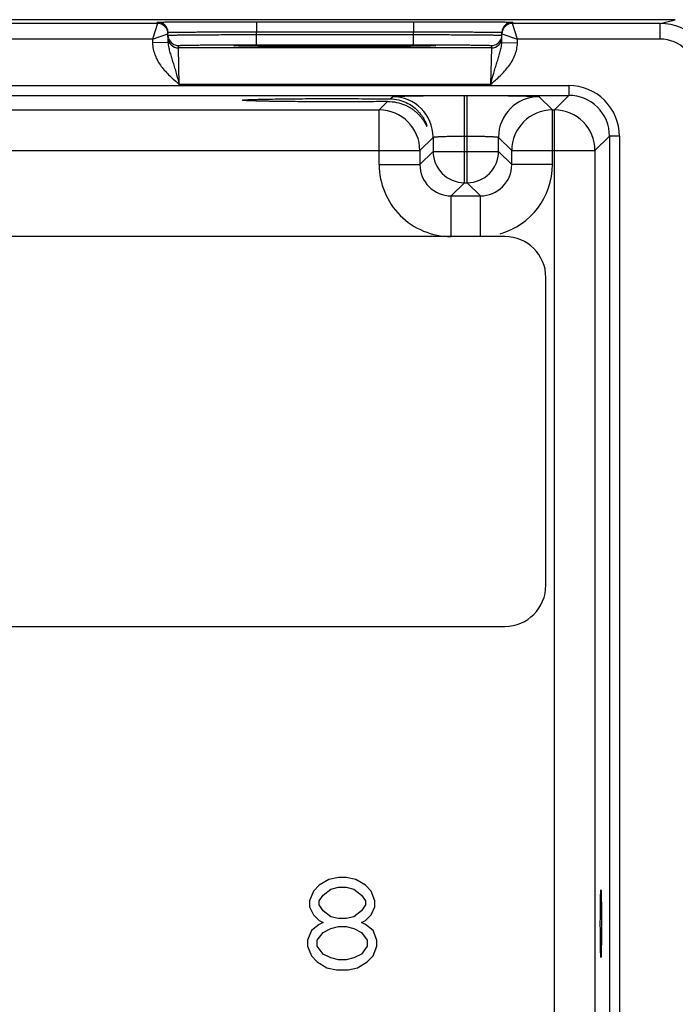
# Model space of a CAD drawing. Header units: inches. Extents: x 0 to 34, y 0 to 22.
# Tile 40 of 42: x 28 to 30.6, y 11.3 to 15.1. Entities that reach past the tile are written whole.
import ezdxf

# ---------------------------------------------------------------- set-up
doc = ezdxf.new("R2010")
doc.units = ezdxf.units.IN
doc.header["$LTSCALE"] = 1.87
doc.header["$MEASUREMENT"] = 0
doc.layers.get('0').update_dxf_attribs({"linetype": 'CONTINUOUS'})
doc.layers.add('02___PRT_ALL_AXES', color=7, linetype='CONTINUOUS')

msp = doc.modelspace()

# ---------------------------------------------------------------- linework, layer by layer
at = {"color": 7, "linetype": 'CONTINUOUS'}
for p, q in [((30.5501, 15.0723), (12.9044, 15.0723)), ((28.5633, 15.0578), (27.8148, 15.0578)), ((28.5633, 15.0578), (28.5437, 14.9978)), ((28.5633, 15.0578), (28.5632, 15.0628)), ((28.9432, 15.0645), (29.545, 15.0645)), ((28.9432, 15.0645), (28.9432, 15.0252)), ((29.545, 15.0645), (29.545, 15.0252)), ((29.9249, 15.0628), (29.9248, 15.0578)), ((30.4921, 15.0578), (29.9248, 15.0578)), ((29.9444, 14.9978), (29.9248, 15.0578)), ((30.4921, 15.0578), (30.5501, 15.0723)), ((30.4921, 14.9978), (30.4921, 15.0578)), ((28.5437, 14.9978), (28.6033, 15.0185)), ((28.6039, 14.9845), (28.6032, 15.0235)), ((28.9432, 15.0252), (29.545, 15.0252)), ((28.9433, 15.0152), (28.9432, 15.0252)), ((28.9433, 15.0152), (29.5448, 15.0152)), ((28.9433, 14.9759), (28.9433, 15.0152)), ((29.5448, 15.0152), (29.545, 15.0252)), ((29.5448, 14.9759), (29.5448, 15.0152)), ((29.8842, 14.9845), (29.8849, 15.0235)), ((29.8848, 15.0185), (29.9444, 14.9978)), ((28.5437, 14.9978), (27.8344, 14.9978)), ((28.5437, 14.9978), (28.5439, 14.9834)), ((28.6039, 14.9845), (28.5439, 14.9834)), ((28.6436, 14.9639), (28.6434, 14.9733)), ((28.8856, 14.9709), (28.8628, 14.9716)), ((28.865, 14.9715), (28.8635, 14.9716)), ((28.8669, 14.9715), (28.865, 14.9715)), ((28.869, 14.9714), (28.8669, 14.9715)), ((28.8728, 14.9713), (28.869, 14.9714)), ((28.8758, 14.9712), (28.8728, 14.9713)), ((28.8849, 14.971), (28.8758, 14.9712)), ((28.8989, 14.9707), (28.8849, 14.971)), ((28.9203, 14.9704), (28.8989, 14.9707)), ((28.9482, 14.97), (28.9203, 14.9704)), ((28.9433, 14.9759), (29.5448, 14.9759)), ((28.9779, 14.9698), (28.9482, 14.97)), ((29.0134, 14.9695), (28.9779, 14.9698)), ((29.0552, 14.9693), (29.0134, 14.9695)), ((29.1035, 14.9691), (29.0552, 14.9693)), ((29.1579, 14.9689), (29.1035, 14.9691)), ((29.2083, 14.9689), (29.1579, 14.9689)), ((29.2654, 14.9688), (29.2083, 14.9689)), ((29.3246, 14.9689), (29.2654, 14.9688)), ((29.377, 14.969), (29.3246, 14.9689)), ((29.4228, 14.9692), (29.377, 14.969)), ((29.4628, 14.9694), (29.4228, 14.9692)), ((29.5032, 14.9697), (29.4628, 14.9694)), ((29.5349, 14.97), (29.5032, 14.9697)), ((29.5634, 14.9703), (29.5349, 14.97)), ((29.5856, 14.9706), (29.5634, 14.9703)), ((29.6005, 14.9709), (29.5856, 14.9706)), ((29.6103, 14.9711), (29.6005, 14.9709)), ((29.6254, 14.9716), (29.6026, 14.9709)), ((29.6165, 14.9713), (29.6103, 14.9711)), ((29.6203, 14.9714), (29.6165, 14.9713)), ((29.6224, 14.9715), (29.6203, 14.9714)), ((29.6241, 14.9716), (29.6224, 14.9715)), ((29.6254, 14.9717), (29.6241, 14.9716)), ((29.8447, 14.9733), (29.8445, 14.9639)), ((29.8842, 14.9845), (29.9442, 14.9834)), ((29.9442, 14.9834), (29.9444, 14.9978)), ((30.4921, 14.9978), (29.9444, 14.9978)), ((29.8445, 14.9639), (28.6436, 14.9639)), ((28.6467, 14.8239), (28.6436, 14.9639)), ((29.8445, 14.9639), (29.8414, 14.8239)), ((13.441, 14.8196), (30.1415, 14.8196)), ((29.8414, 14.8239), (28.6467, 14.8239)), ((30.1415, 14.8196), (30.1415, 14.7816)), ((13.441, 14.7816), (30.1415, 14.7816)), ((29.4561, 14.7682), (29.4646, 14.7767)), ((29.7405, 14.7814), (29.7516, 14.7814)), ((29.7405, 14.4467), (29.7405, 14.7814)), ((29.7516, 14.4467), (29.7516, 14.7814)), ((30.0276, 14.7767), (30.0783, 14.726)), ((30.1415, 14.7816), (30.0859, 14.726)), ((29.4138, 14.726), (29.446, 14.7582)), ((27.9683, 14.726), (29.4138, 14.726)), ((29.4138, 14.516), (29.4138, 14.726)), ((30.0783, 14.726), (30.0859, 14.726)), ((30.0783, 14.516), (30.0783, 14.726)), ((30.0859, 8.4805), (30.0859, 14.726)), ((29.7405, 14.6255), (29.7516, 14.6255)), ((30.2975, 14.6256), (30.2418, 14.57)), ((30.3355, 14.6256), (30.2975, 14.6256)), ((30.2975, 14.6256), (30.2975, 8.5809)), ((30.3355, 14.6256), (30.3355, 8.5809)), ((29.6205, 14.6207), (29.5698, 14.57)), ((29.6205, 14.6207), (29.6205, 14.5667)), ((29.8716, 14.6207), (29.9224, 14.57)), ((29.8716, 14.5667), (29.8716, 14.6207)), ((27.8124, 14.57), (29.5698, 14.57)), ((29.5698, 14.57), (29.5698, 14.516)), ((29.6205, 14.5667), (29.5698, 14.516)), ((29.6205, 14.5667), (29.8716, 14.5667)), ((29.8716, 14.5667), (29.9224, 14.516)), ((29.9224, 14.57), (30.2418, 14.57)), ((29.9224, 14.516), (29.9224, 14.57)), ((30.2418, 14.57), (30.2418, 8.6365)), ((29.4138, 14.516), (29.5698, 14.516)), ((30.0783, 14.516), (29.9224, 14.516)), ((29.7405, 14.4467), (29.6898, 14.396)), ((29.7405, 14.4467), (29.7516, 14.4467)), ((29.7516, 14.4467), (29.8024, 14.396)), ((29.6898, 14.396), (29.8024, 14.396)), ((29.6898, 14.24), (29.6898, 14.396)), ((29.8024, 14.24), (29.8024, 14.396)), ((29.8958, 14.24), (13.6753, 14.24)), ((30.0532, 12.9014), (30.0532, 14.0825)), ((13.6753, 12.7439), (29.8958, 12.7439)), ((29.2204, 11.7729), (29.1835, 11.7503)), ((29.2573, 11.7804), (29.2204, 11.7729)), ((29.2868, 11.7804), (29.2573, 11.7804)), ((29.3237, 11.7729), (29.2868, 11.7804)), ((29.3606, 11.7503), (29.3237, 11.7729)), ((29.1613, 11.7277), (29.1466, 11.69)), ((29.1835, 11.7503), (29.1613, 11.7277)), ((29.1982, 11.7126), (29.2278, 11.7352)), ((29.2278, 11.7352), (29.2573, 11.7427)), ((29.2573, 11.7427), (29.2868, 11.7427)), ((29.2868, 11.7427), (29.3163, 11.7352)), ((29.3163, 11.7352), (29.3459, 11.7126)), ((29.3828, 11.7277), (29.3606, 11.7503)), ((29.3975, 11.69), (29.3828, 11.7277)), ((29.1466, 11.69), (29.1466, 11.6673)), ((29.1835, 11.69), (29.1982, 11.7126)), ((29.1835, 11.6749), (29.1835, 11.69)), ((29.3459, 11.7126), (29.3606, 11.69)), ((29.3606, 11.69), (29.3606, 11.6749)), ((29.3975, 11.6673), (29.3975, 11.69)), ((29.1466, 11.6673), (29.1613, 11.6372)), ((29.1982, 11.6523), (29.1835, 11.6749)), ((29.2278, 11.6296), (29.1982, 11.6523)), ((29.3459, 11.6523), (29.3163, 11.6296)), ((29.3606, 11.6749), (29.3459, 11.6523)), ((29.3828, 11.6372), (29.3975, 11.6673)), ((29.1613, 11.6372), (29.1835, 11.6146)), ((29.1835, 11.6146), (29.1982, 11.607)), ((29.1982, 11.607), (29.1835, 11.5995)), ((29.2573, 11.6221), (29.2278, 11.6296)), ((29.2868, 11.6221), (29.2573, 11.6221)), ((29.3163, 11.6296), (29.2868, 11.6221)), ((29.3459, 11.607), (29.3606, 11.6146)), ((29.3606, 11.5995), (29.3459, 11.607)), ((29.3606, 11.6146), (29.3828, 11.6372)), ((29.1539, 11.5769), (29.1392, 11.5392)), ((29.1835, 11.5995), (29.1539, 11.5769)), ((29.1761, 11.5392), (29.1982, 11.5693)), ((29.1982, 11.5693), (29.2278, 11.5844)), ((29.2278, 11.5844), (29.2573, 11.5919)), ((29.2573, 11.5919), (29.2868, 11.5919)), ((29.2868, 11.5919), (29.3163, 11.5844)), ((29.3163, 11.5844), (29.3459, 11.5693)), ((29.3459, 11.5693), (29.368, 11.5392)), ((29.3902, 11.5769), (29.3606, 11.5995)), ((29.4049, 11.5392), (29.3902, 11.5769)), ((29.1392, 11.5392), (29.1392, 11.5166)), ((29.1761, 11.5166), (29.1761, 11.5392)), ((29.368, 11.5392), (29.368, 11.5166)), ((29.4049, 11.5166), (29.4049, 11.5392)), ((29.1392, 11.5166), (29.1539, 11.4789)), ((29.1982, 11.4864), (29.1761, 11.5166)), ((29.368, 11.5166), (29.3459, 11.4864)), ((29.3902, 11.4789), (29.4049, 11.5166)), ((29.1539, 11.4789), (29.1761, 11.4562)), ((29.1761, 11.4562), (29.213, 11.4336)), ((29.2278, 11.4713), (29.1982, 11.4864)), ((29.2573, 11.4638), (29.2278, 11.4713)), ((29.2868, 11.4638), (29.2573, 11.4638)), ((29.3163, 11.4713), (29.2868, 11.4638)), ((29.3459, 11.4864), (29.3163, 11.4713)), ((29.3311, 11.4336), (29.368, 11.4562)), ((29.368, 11.4562), (29.3902, 11.4789)), ((29.213, 11.4336), (29.2499, 11.4261)), ((29.2499, 11.4261), (29.2942, 11.4261)), ((29.2942, 11.4261), (29.3311, 11.4336))]:
    msp.add_line(p, q, dxfattribs=at)
for points in [[(28.8635, 14.9716), (28.8624, 14.9717), (28.8619, 14.9717), (28.8615, 14.9717), (28.8613, 14.9718), (28.8611, 14.9718)], [(29.6271, 14.9718), (29.627, 14.9718), (29.6268, 14.9718), (29.6264, 14.9717), (29.626, 14.9717), (29.6254, 14.9717)]]:
    msp.add_lwpolyline(points, dxfattribs=at)
for centre, radius, start, end in [((28.5632, 15.0228), 0.04, 1.0003, 90.0003), ((28.5633, 15.0178), 0.04, 1.0003, 90.0003), ((29.9248, 15.0178), 0.04, 89.9997, 178.9997), ((29.9249, 15.0228), 0.04, 89.9997, 178.9997), ((30.4921, 14.8578), 0.2, 0.0028, 90.0014), ((28.5633, 15.0178), 0.0401, 1.0074, 8.1804), ((28.6436, 15.0133), 0.0402, 181.0528, 198.7479), ((28.6436, 15.0039), 0.04, 180.9999, 270.0003), ((29.8445, 15.0039), 0.04, 269.9997, 359.0001), ((29.8445, 15.0133), 0.0402, 341.2521, 358.9472), ((29.9248, 15.0178), 0.0401, 171.8201, 178.9927), ((28.6434, 15.0133), 0.04, 198.8014, 270.0007), ((29.8447, 15.0133), 0.04, 269.9993, 341.1986), ((30.4921, 14.8578), 0.14, 0.0037, 90.0054), ((30.1415, 14.6257), 0.194, 359.9966, 90.0034), ((29.4645, 14.6207), 0.156, 0.0209, 89.9791), ((30.0276, 14.6207), 0.156, 90.0209, 179.9791), ((30.1415, 14.6257), 0.1559, 359.9901, 90.01), ((29.4138, 14.57), 0.156, 0.0209, 89.9791), ((30.0784, 14.57), 0.156, 90.0209, 179.9791), ((30.0858, 14.57), 0.156, 0.0209, 89.9791), ((29.7405, 14.5667), 0.12, 180.021, 269.979), ((29.7516, 14.5667), 0.12, 270.021, 359.979), ((29.6897, 14.5159), 0.2759, 179.9966, 270.0034), ((29.6897, 14.5159), 0.1199, 179.9646, 270.0355), ((29.8025, 14.5159), 0.1199, 269.9646, 0.0355), ((29.8024, 14.5159), 0.2759, 285.8296, 0.0039), ((29.8958, 14.0825), 0.1575, 0, 90), ((29.8958, 12.9014), 0.1575, 270, 360)]:
    msp.add_arc(centre, radius, start, end, dxfattribs=at)
for points, knots in [([(28.5632, 15.0628), (28.5632, 15.0628), (28.5633, 15.0628), (28.5634, 15.0628), (28.5635, 15.0629), (28.5638, 15.0629), (28.5643, 15.0629), (28.5651, 15.063), (28.5662, 15.063), (28.5674, 15.063), (28.5689, 15.0631), (28.5713, 15.0631), (28.5749, 15.0632), (28.5799, 15.0633), (28.5857, 15.0634), (28.5924, 15.0634), (28.6, 15.0635), (28.6117, 15.0636), (28.6283, 15.0637), (28.6504, 15.0639), (28.6753, 15.064), (28.7029, 15.0641), (28.7327, 15.0642), (28.7646, 15.0643), (28.7982, 15.0643), (28.8332, 15.0644), (28.8817, 15.0644), (28.9184, 15.0645), (28.9432, 15.0645)], [0, 0, 0, 0, 0.000092, 0.000323, 0.000702, 0.001231, 0.002737, 0.004843, 0.007547, 0.010849, 0.014746, 0.019237, 0.029987, 0.043073, 0.058463, 0.076123, 0.096008, 0.118071, 0.168514, 0.226966, 0.292866, 0.365578, 0.444402, 0.528578, 0.617296, 0.7097, 0.8049, 1, 1, 1, 1]), ([(29.545, 15.0645), (29.5697, 15.0645), (29.6064, 15.0644), (29.6549, 15.0644), (29.6899, 15.0643), (29.7235, 15.0643), (29.7554, 15.0642), (29.7852, 15.0641), (29.8128, 15.064), (29.8377, 15.0639), (29.8599, 15.0637), (29.8764, 15.0636), (29.8881, 15.0635), (29.8957, 15.0634), (29.9024, 15.0634), (29.9082, 15.0633), (29.9132, 15.0632), (29.9168, 15.0631), (29.9192, 15.0631), (29.9207, 15.063), (29.9219, 15.063), (29.923, 15.063), (29.9238, 15.0629), (29.9243, 15.0629), (29.9246, 15.0629), (29.9247, 15.0628), (29.9248, 15.0628), (29.9249, 15.0628), (29.9249, 15.0628)], [0, 0, 0, 0, 0.1951, 0.2903, 0.382704, 0.471422, 0.555598, 0.634422, 0.707134, 0.773034, 0.831486, 0.881929, 0.903992, 0.923877, 0.941537, 0.956927, 0.970014, 0.980763, 0.985254, 0.989151, 0.992453, 0.995157, 0.997263, 0.998769, 0.999298, 0.999677, 0.999908, 1, 1, 1, 1]), ([(28.6032, 15.0235), (28.6032, 15.0235), (28.6034, 15.0236), (28.6037, 15.0236), (28.6042, 15.0237), (28.6049, 15.0237), (28.6059, 15.0238), (28.607, 15.0238), (28.6083, 15.0239), (28.6105, 15.024), (28.6137, 15.0241), (28.6181, 15.0242), (28.6233, 15.0243), (28.6293, 15.0244), (28.6361, 15.0244), (28.6466, 15.0246), (28.6614, 15.0247), (28.6812, 15.0248), (28.7035, 15.025), (28.7282, 15.0251), (28.7549, 15.0252), (28.7834, 15.0252), (28.8243, 15.0253), (28.8777, 15.0253), (28.921, 15.0252), (28.9432, 15.0252)], [0, 0, 0, 0, 0.000343, 0.001258, 0.002769, 0.004877, 0.007583, 0.010885, 0.014783, 0.019274, 0.030023, 0.043108, 0.058497, 0.076155, 0.096038, 0.118099, 0.168538, 0.226986, 0.292883, 0.365592, 0.444414, 0.528588, 0.617304, 0.804905, 1, 1, 1, 1]), ([(28.6034, 15.0126), (28.6034, 15.0126), (28.6036, 15.0127), (28.6039, 15.0127), (28.6044, 15.0127), (28.6051, 15.0128), (28.606, 15.0128), (28.6072, 15.0129), (28.6085, 15.0129), (28.6107, 15.013), (28.6139, 15.0131), (28.6183, 15.0132), (28.6235, 15.0133), (28.6295, 15.0134), (28.6363, 15.0135), (28.6467, 15.0136), (28.6616, 15.0138), (28.6814, 15.014), (28.7037, 15.0142), (28.7284, 15.0143), (28.7551, 15.0145), (28.7836, 15.0147), (28.8244, 15.0149), (28.8779, 15.0151), (28.9212, 15.0152), (28.9433, 15.0152)], [0, 0, 0, 0, 0.00033, 0.001241, 0.002749, 0.004856, 0.007562, 0.010864, 0.014762, 0.019252, 0.030002, 0.043087, 0.058478, 0.076136, 0.09602, 0.118081, 0.168521, 0.226971, 0.292867, 0.365577, 0.444399, 0.528574, 0.617291, 0.804896, 1, 1, 1, 1]), ([(29.5448, 15.0152), (29.5669, 15.0152), (29.6103, 15.0151), (29.6637, 15.0149), (29.7045, 15.0147), (29.733, 15.0145), (29.7598, 15.0143), (29.7844, 15.0142), (29.8067, 15.014), (29.8265, 15.0138), (29.8414, 15.0136), (29.8518, 15.0135), (29.8586, 15.0134), (29.8646, 15.0133), (29.8698, 15.0132), (29.8743, 15.0131), (29.8775, 15.013), (29.8796, 15.0129), (29.881, 15.0129), (29.8821, 15.0128), (29.883, 15.0128), (29.8837, 15.0127), (29.8842, 15.0127), (29.8845, 15.0127), (29.8847, 15.0126), (29.8847, 15.0126)], [0, 0, 0, 0, 0.195104, 0.382709, 0.471426, 0.555601, 0.634423, 0.707132, 0.773029, 0.831478, 0.881918, 0.90398, 0.923864, 0.941522, 0.956912, 0.969998, 0.980748, 0.985238, 0.989136, 0.992438, 0.995144, 0.997251, 0.998759, 0.99967, 1, 1, 1, 1]), ([(29.545, 15.0252), (29.5671, 15.0252), (29.6104, 15.0253), (29.6639, 15.0253), (29.7047, 15.0252), (29.7332, 15.0252), (29.7599, 15.0251), (29.7846, 15.025), (29.8069, 15.0248), (29.8267, 15.0247), (29.8416, 15.0246), (29.852, 15.0244), (29.8588, 15.0244), (29.8648, 15.0243), (29.87, 15.0242), (29.8744, 15.0241), (29.8777, 15.024), (29.8798, 15.0239), (29.8811, 15.0238), (29.8823, 15.0238), (29.8832, 15.0237), (29.8839, 15.0237), (29.8844, 15.0236), (29.8847, 15.0236), (29.8849, 15.0235), (29.8849, 15.0235)], [0, 0, 0, 0, 0.195095, 0.382696, 0.471411, 0.555586, 0.634408, 0.707117, 0.773013, 0.831462, 0.881901, 0.903962, 0.923845, 0.941503, 0.956892, 0.969977, 0.980726, 0.985217, 0.989114, 0.992417, 0.995123, 0.997231, 0.998742, 0.999657, 1, 1, 1, 1]), ([(28.5439, 14.9834), (28.5441, 14.9753), (28.546, 14.959), (28.5531, 14.9355), (28.5638, 14.9133), (28.5818, 14.886), (28.6097, 14.8559), (28.6344, 14.8346), (28.6467, 14.8239)], [0, 0, 0, 0, 0.124949, 0.24993, 0.374943, 0.499986, 0.749894, 1, 1, 1, 1]), ([(28.6039, 14.9845), (28.604, 14.9778), (28.6058, 14.9646), (28.6108, 14.9455), (28.6167, 14.9265), (28.6228, 14.9071), (28.6289, 14.8872), (28.637, 14.8594), (28.6428, 14.8382), (28.6467, 14.8239)], [0, 0, 0, 0, 0.120104, 0.238267, 0.357051, 0.478567, 0.603962, 0.733306, 1, 1, 1, 1]), ([(28.6434, 14.9733), (28.6434, 14.9733), (28.6436, 14.9734), (28.6438, 14.9734), (28.6443, 14.9735), (28.6449, 14.9736), (28.6457, 14.9736), (28.6472, 14.9737), (28.6494, 14.9738), (28.6526, 14.9739), (28.6565, 14.9741), (28.6612, 14.9742), (28.6664, 14.9743), (28.6724, 14.9744), (28.6816, 14.9746), (28.6947, 14.9748), (28.7122, 14.975), (28.7319, 14.9752), (28.7536, 14.9753), (28.7772, 14.9755), (28.8024, 14.9756), (28.8384, 14.9758), (28.8856, 14.9759), (28.9238, 14.9759), (28.9433, 14.9759)], [0, 0, 0, 0, 0.000367, 0.001291, 0.002806, 0.004918, 0.007626, 0.010931, 0.019321, 0.030071, 0.043156, 0.058545, 0.076201, 0.096083, 0.118142, 0.168576, 0.22702, 0.292911, 0.365614, 0.444431, 0.5286, 0.617312, 0.804907, 1, 1, 1, 1]), ([(28.8566, 14.9722), (28.8566, 14.9723), (28.8567, 14.9723), (28.857, 14.9724), (28.8575, 14.9725), (28.8582, 14.9725), (28.8591, 14.9726), (28.8606, 14.9727), (28.8619, 14.9728), (28.8628, 14.9728)], [0, 0, 0, 0, 0.019717, 0.067873, 0.146432, 0.255698, 0.395739, 0.56652, 1, 1, 1, 1]), ([(28.8628, 14.9716), (28.8619, 14.9717), (28.8606, 14.9717), (28.8591, 14.9718), (28.8582, 14.9719), (28.8575, 14.972), (28.857, 14.9721), (28.8567, 14.9721), (28.8566, 14.9722), (28.8566, 14.9722)], [0, 0, 0, 0, 0.433476, 0.604256, 0.744298, 0.853565, 0.932125, 0.980282, 1, 1, 1, 1]), ([(28.8628, 14.9728), (28.8686, 14.9731), (28.8841, 14.9735), (28.9125, 14.974), (28.9509, 14.9745), (28.9981, 14.9749), (29.0528, 14.9752), (29.1356, 14.9755), (29.2441, 14.9757), (29.3525, 14.9755), (29.4353, 14.9752), (29.49, 14.9749), (29.5372, 14.9745), (29.5756, 14.974), (29.604, 14.9735), (29.6195, 14.9731), (29.6254, 14.9728)], [0, 0, 0, 0, 0.0232, 0.0608, 0.111657, 0.174242, 0.246665, 0.326737, 0.500006, 0.673274, 0.753345, 0.825766, 0.88835, 0.939205, 0.976802, 1, 1, 1, 1]), ([(29.6026, 14.9709), (29.5832, 14.9705), (29.5357, 14.9699), (29.4538, 14.9693), (29.3538, 14.9689), (29.2442, 14.9688), (29.1346, 14.9689), (29.0346, 14.9693), (28.9526, 14.9699), (28.905, 14.9705), (28.8856, 14.9709)], [0, 0, 0, 0, 0.081295, 0.198871, 0.342544, 0.499869, 0.657212, 0.800938, 0.918598, 1, 1, 1, 1]), ([(29.5448, 14.9759), (29.5643, 14.9759), (29.6026, 14.9759), (29.6497, 14.9758), (29.6857, 14.9756), (29.7109, 14.9755), (29.7345, 14.9753), (29.7562, 14.9752), (29.7759, 14.975), (29.7934, 14.9748), (29.8065, 14.9746), (29.8157, 14.9744), (29.8217, 14.9743), (29.827, 14.9742), (29.8316, 14.9741), (29.8355, 14.9739), (29.8387, 14.9738), (29.841, 14.9737), (29.8424, 14.9736), (29.8432, 14.9736), (29.8438, 14.9735), (29.8443, 14.9734), (29.8445, 14.9734), (29.8447, 14.9733), (29.8447, 14.9733)], [0, 0, 0, 0, 0.195093, 0.382688, 0.4714, 0.555569, 0.634386, 0.707089, 0.77298, 0.831424, 0.881858, 0.903917, 0.923799, 0.941455, 0.956844, 0.969929, 0.980679, 0.989069, 0.992374, 0.995082, 0.997194, 0.998709, 0.999633, 1, 1, 1, 1]), ([(29.6254, 14.9728), (29.6263, 14.9728), (29.6275, 14.9727), (29.6291, 14.9726), (29.6299, 14.9725), (29.6306, 14.9725), (29.6311, 14.9724), (29.6314, 14.9723), (29.6315, 14.9723), (29.6315, 14.9722)], [0, 0, 0, 0, 0.433479, 0.604259, 0.7443, 0.853566, 0.932126, 0.980282, 1, 1, 1, 1]), ([(29.6315, 14.9722), (29.6315, 14.9722), (29.6314, 14.9721), (29.6311, 14.9721), (29.6306, 14.972), (29.6299, 14.9719), (29.6291, 14.9718), (29.6275, 14.9717), (29.6263, 14.9717), (29.6254, 14.9716)], [0, 0, 0, 0, 0.019718, 0.067874, 0.146433, 0.2557, 0.395742, 0.566522, 1, 1, 1, 1]), ([(29.8414, 14.8239), (29.8453, 14.8382), (29.8511, 14.8594), (29.8592, 14.8872), (29.8653, 14.9071), (29.8714, 14.9265), (29.8773, 14.9455), (29.8823, 14.9646), (29.8841, 14.9778), (29.8842, 14.9845)], [0, 0, 0, 0, 0.266694, 0.396038, 0.521433, 0.642949, 0.761733, 0.879896, 1, 1, 1, 1]), ([(29.8414, 14.8239), (29.8537, 14.8346), (29.8784, 14.8559), (29.9063, 14.886), (29.9243, 14.9133), (29.935, 14.9355), (29.9422, 14.959), (29.944, 14.9753), (29.9442, 14.9834)], [0, 0, 0, 0, 0.250117, 0.500028, 0.625067, 0.750078, 0.875056, 1, 1, 1, 1]), ([(29.4646, 14.7767), (29.4646, 14.7768), (29.4648, 14.7769), (29.4654, 14.777), (29.4665, 14.7772), (29.4684, 14.7774), (29.4709, 14.7777), (29.474, 14.7779), (29.4778, 14.7781), (29.4821, 14.7783), (29.4892, 14.7786), (29.4994, 14.779), (29.5134, 14.7794), (29.5296, 14.7797), (29.5477, 14.7801), (29.5676, 14.7804), (29.5891, 14.7807), (29.6121, 14.7809), (29.645, 14.7812), (29.6879, 14.7814), (29.7228, 14.7814), (29.7405, 14.7814)], [0, 0, 0, 0, 0.000833, 0.002206, 0.006659, 0.013424, 0.022497, 0.033865, 0.047502, 0.063379, 0.081459, 0.124054, 0.174892, 0.233495, 0.299314, 0.37173, 0.450061, 0.533571, 0.621473, 0.807112, 1, 1, 1, 1]), ([(29.7516, 14.7814), (29.7694, 14.7814), (29.8042, 14.7814), (29.8472, 14.7812), (29.88, 14.7809), (29.903, 14.7807), (29.9246, 14.7804), (29.9445, 14.7801), (29.9626, 14.7797), (29.9787, 14.7794), (29.9927, 14.779), (30.003, 14.7786), (30.01, 14.7783), (30.0144, 14.7781), (30.0181, 14.7779), (30.0213, 14.7777), (30.0238, 14.7774), (30.0256, 14.7772), (30.0268, 14.777), (30.0273, 14.7769), (30.0275, 14.7768), (30.0276, 14.7767)], [0, 0, 0, 0, 0.192888, 0.378527, 0.466429, 0.549939, 0.62827, 0.700686, 0.766505, 0.825108, 0.875946, 0.918541, 0.936621, 0.952498, 0.966135, 0.977503, 0.986576, 0.993341, 0.997794, 0.999167, 1, 1, 1, 1]), ([(28.8897, 14.7633), (28.8897, 14.7634), (28.8901, 14.7636), (28.8907, 14.7637), (28.8917, 14.7639), (28.8932, 14.7641), (28.8951, 14.7644), (28.8985, 14.7646), (28.9037, 14.765), (28.9111, 14.7654), (28.9202, 14.7658), (28.9308, 14.7662), (28.943, 14.7665), (28.9565, 14.7669), (28.9714, 14.7672), (28.9876, 14.7675), (29.0117, 14.768), (29.0443, 14.7684), (29.0862, 14.7688), (29.1311, 14.7692), (29.1781, 14.7694), (29.2264, 14.7695), (29.2907, 14.7694), (29.3673, 14.7691), (29.4276, 14.7686), (29.4561, 14.7682)], [0, 0, 0, 0, 0.000527, 0.001708, 0.003612, 0.006247, 0.009612, 0.013706, 0.02406, 0.037276, 0.053316, 0.072106, 0.09354, 0.117502, 0.143877, 0.172556, 0.203414, 0.271045, 0.345417, 0.425153, 0.50873, 0.594532, 0.680934, 0.848958, 1, 1, 1, 1]), ([(29.446, 14.7582), (29.4175, 14.7578), (29.3575, 14.7573), (29.2815, 14.7571), (29.2181, 14.7571), (29.1707, 14.7572), (29.1247, 14.7574), (29.0808, 14.7578), (29.04, 14.7582), (29.0082, 14.7586), (28.9849, 14.759), (28.9691, 14.7594), (28.9546, 14.7597), (28.9415, 14.76), (28.9297, 14.7604), (28.9194, 14.7608), (28.9106, 14.7612), (28.9033, 14.7616), (28.8983, 14.7619), (28.895, 14.7622), (28.8931, 14.7624), (28.8917, 14.7626), (28.8906, 14.7628), (28.8901, 14.763), (28.8897, 14.7632), (28.8897, 14.7633)], [0, 0, 0, 0, 0.153931, 0.323259, 0.409812, 0.495497, 0.578742, 0.657983, 0.731767, 0.798767, 0.829306, 0.857675, 0.883759, 0.90745, 0.928637, 0.947208, 0.963061, 0.976127, 0.986373, 0.990428, 0.993765, 0.996382, 0.998278, 0.999463, 1, 1, 1, 1]), ([(29.446, 14.7582), (29.4577, 14.7583), (29.48, 14.7562), (29.5062, 14.7481), (29.5245, 14.7393), (29.5368, 14.7321), (29.5479, 14.7241), (29.5578, 14.7157), (29.5666, 14.707), (29.5742, 14.6982), (29.5798, 14.6908), (29.5837, 14.6851), (29.5863, 14.681), (29.5886, 14.6771), (29.5906, 14.6736), (29.5921, 14.6708), (29.5932, 14.6688), (29.5939, 14.6675), (29.5945, 14.6663), (29.5951, 14.6653), (29.5955, 14.6645), (29.5959, 14.6638), (29.5962, 14.6634), (29.5964, 14.6632), (29.5965, 14.6631), (29.5966, 14.6631), (29.5967, 14.6632), (29.5967, 14.6633), (29.5967, 14.6634)], [0, 0, 0, 0, 0.185602, 0.354705, 0.433688, 0.509226, 0.581487, 0.650549, 0.716303, 0.778445, 0.836412, 0.863549, 0.88924, 0.913229, 0.935208, 0.954765, 0.96348, 0.971398, 0.978439, 0.984527, 0.989584, 0.993548, 0.996366, 0.997337, 0.998023, 0.998464, 0.998798, 1, 1, 1, 1]), ([(29.4561, 14.7682), (29.4671, 14.7681), (29.4883, 14.7654), (29.5172, 14.7553), (29.5415, 14.7411), (29.5582, 14.7268), (29.5692, 14.7146), (29.5763, 14.7055), (29.5823, 14.6964), (29.5873, 14.6876), (29.5907, 14.6805), (29.5929, 14.6753), (29.5942, 14.6719), (29.5952, 14.6689), (29.596, 14.6665), (29.5965, 14.6647), (29.5967, 14.6637), (29.5967, 14.6634)], [0, 0, 0, 0, 0.177003, 0.33855, 0.486971, 0.624108, 0.688638, 0.750217, 0.808471, 0.862726, 0.911754, 0.933686, 0.953421, 0.970475, 0.984302, 0.99431, 1, 1, 1, 1]), ([(29.6205, 14.6207), (29.6206, 14.6209), (29.6208, 14.621), (29.6214, 14.6213), (29.6222, 14.6215), (29.6238, 14.6218), (29.6265, 14.6222), (29.6306, 14.6226), (29.6357, 14.623), (29.6418, 14.6234), (29.6488, 14.6238), (29.6566, 14.6241), (29.6653, 14.6244), (29.6782, 14.6248), (29.6956, 14.6252), (29.7176, 14.6254), (29.7328, 14.6255), (29.7405, 14.6255)], [0, 0, 0, 0, 0.0028, 0.007571, 0.014535, 0.023746, 0.048911, 0.082935, 0.125537, 0.176335, 0.234863, 0.300579, 0.37287, 0.451061, 0.62216, 0.807461, 1, 1, 1, 1]), ([(29.7516, 14.6255), (29.7594, 14.6255), (29.7745, 14.6254), (29.7965, 14.6252), (29.8139, 14.6248), (29.8268, 14.6244), (29.8355, 14.6241), (29.8434, 14.6238), (29.8504, 14.6234), (29.8565, 14.623), (29.8616, 14.6226), (29.8656, 14.6222), (29.8683, 14.6218), (29.87, 14.6215), (29.8708, 14.6213), (29.8713, 14.621), (29.8716, 14.6209), (29.8716, 14.6207)], [0, 0, 0, 0, 0.192539, 0.37784, 0.548939, 0.62713, 0.699421, 0.765137, 0.823665, 0.874463, 0.917065, 0.951089, 0.976254, 0.985465, 0.992429, 0.9972, 1, 1, 1, 1])]:
    msp.add_open_spline(points, degree=3, knots=knots, dxfattribs=at)
at = {"layer": '02___PRT_ALL_AXES', "color": 7, "linetype": 'CONTINUOUS'}
msp.add_ellipse((30.2646, 11.6033), major_axis=(0, 0.1299), ratio=0.017455, dxfattribs=at)

doc.saveas('drawing.dxf')
